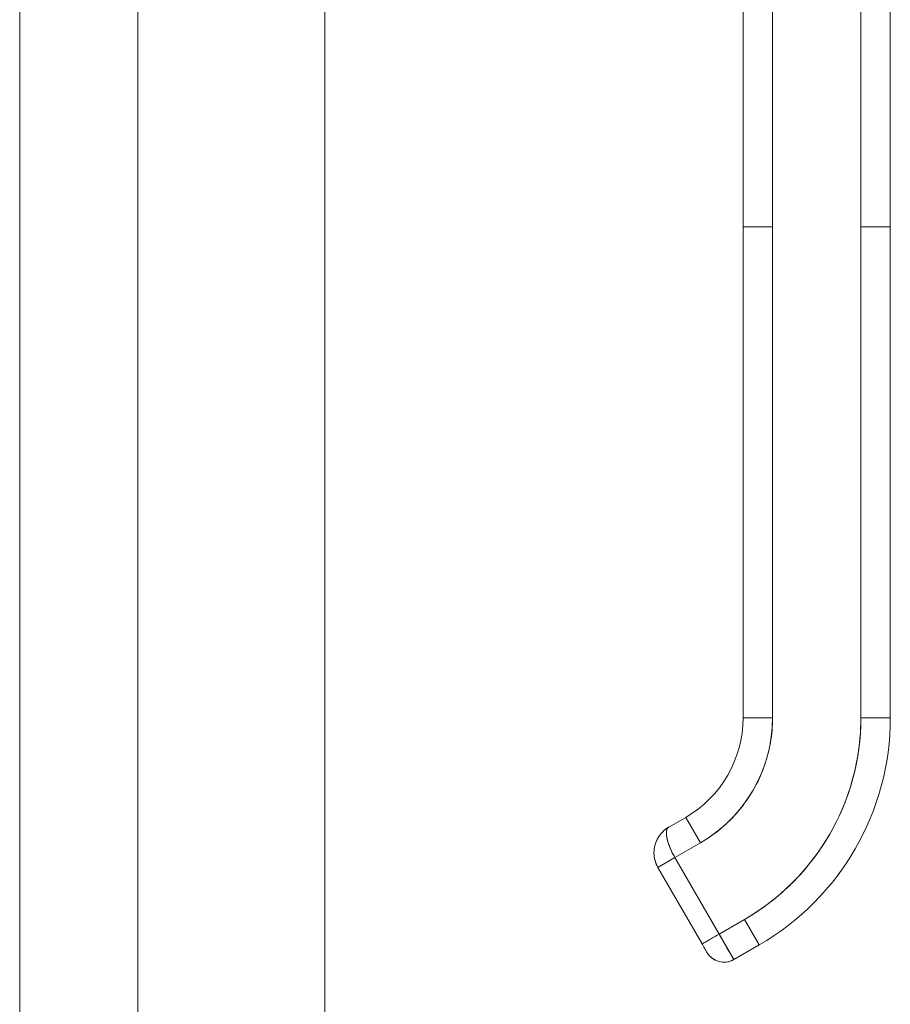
# Model space of a CAD drawing. Header units: inches. Extents: x 11 to 361, y 7 to 222.
# Tile 42 of 174: x 28.96 to 32.45, y 138.57 to 142.52. Entities that reach past the tile are written whole.
import ezdxf

# ---------------------------------------------------------------- set-up
doc = ezdxf.new("R2010")
doc.units = ezdxf.units.IN
doc.header["$LTSCALE"] = 22
doc.header["$MEASUREMENT"] = 0
doc.layers.add('Visible (ANSI)', color=7, linetype='Continuous', lineweight=5)

msp = doc.modelspace()

# ---------------------------------------------------------------- linework, layer by layer
at = {"layer": 'Visible (ANSI)'}
for p, q in [((30.18186, 174.5261), (30.18186, 115.5466)), ((28.95761, 151.8073), (28.95761, 138.2654)), ((29.43186, 138.39052), (29.43186, 151.68219)), ((31.8599, 141.6899), (31.8599, 142.61597)), ((31.97802, 142.61597), (31.97802, 141.6899)), ((32.33235, 141.6899), (32.33235, 142.61597)), ((32.45046, 142.61597), (32.45046, 141.6899)), ((31.8599, 141.6899), (31.97802, 141.6899)), ((31.85991, 139.72139), (31.85991, 141.6899)), ((31.97802, 141.6899), (31.85991, 141.6899)), ((31.85991, 141.6899), (31.85991, 141.23714)), ((31.97802, 139.72139), (31.97802, 141.6899)), ((31.97802, 141.6899), (31.97802, 139.72139)), ((32.33235, 141.6899), (32.45046, 141.6899)), ((32.45046, 141.6899), (32.33235, 141.6899)), ((32.33235, 139.72139), (32.33235, 141.6899)), ((32.33235, 141.6899), (32.33235, 139.72139)), ((32.45046, 141.6899), (32.45046, 139.72139)), ((32.45046, 139.72139), (32.45046, 141.6899)), ((31.85991, 141.23714), (31.85991, 141.13872)), ((31.85991, 141.13872), (31.85991, 140.52848)), ((31.85991, 140.52848), (31.85991, 140.43005)), ((31.85991, 140.43005), (31.85991, 139.81982)), ((31.85991, 139.81982), (31.85991, 139.72139)), ((31.85991, 139.72139), (31.97802, 139.72139)), ((31.97802, 139.72139), (31.85991, 139.72139)), ((32.33235, 139.72139), (32.45046, 139.72139)), ((32.45046, 139.72139), (32.33235, 139.72139)), ((31.56138, 139.28307), (31.62957, 139.32244)), ((31.62957, 139.32244), (31.56138, 139.28307)), ((31.68862, 139.22015), (31.62957, 139.32244)), ((31.62957, 139.32244), (31.68862, 139.22015)), ((31.58634, 139.1611), (31.68862, 139.22015)), ((31.68862, 139.22015), (31.58634, 139.1611)), ((31.58634, 139.1611), (31.51815, 139.12173)), ((31.58609, 139.16095), (31.51815, 139.12173)), ((31.58634, 139.1611), (31.7635, 138.85424)), ((31.7635, 138.85424), (31.58634, 139.1611)), ((31.69531, 138.81487), (31.51815, 139.12173)), ((31.86579, 138.91329), (31.7635, 138.85424)), ((31.76351, 138.85424), (31.86579, 138.91329)), ((31.86579, 138.91329), (31.92485, 138.81101)), ((31.92485, 138.81101), (31.86579, 138.91329)), ((31.69531, 138.81487), (31.7635, 138.85424)), ((31.7635, 138.85424), (31.82256, 138.75195)), ((31.82256, 138.75195), (31.92485, 138.81101)), ((31.92485, 138.81101), (31.82256, 138.75195))]:
    msp.add_line(p, q, dxfattribs=at)
for centre, radius, start, end in [((31.39923, 139.72139), 0.46067, 300, 0), ((31.39923, 139.72139), 0.46067, 300, 0), ((31.39923, 139.72139), 0.57878, 300, 0), ((31.39923, 139.72139), 0.93311, 300, 0), ((31.39923, 139.72139), 1.05122, 300, 0), ((31.39923, 139.72139), 1.05122, 300, 0), ((31.78319, 138.82014), 0.07874, 210, 300), ((31.78319, 138.82014), 0.07874, 209.99741, 300.00164)]:
    msp.add_arc(centre, radius, start, end, dxfattribs=at)
msp.add_ellipse((31.76349, 138.85426), major_axis=(0.05907, -0.10231), ratio=0.0000283, start_param=0.0002121, end_param=1.5705851, dxfattribs=at)
for points, knots in [([(31.68862, 139.22015), (31.71783, 139.23702), (31.74518, 139.25613), (31.7709, 139.27771), (31.79663, 139.29929), (31.82073, 139.32332), (31.84248, 139.34921), (31.86423, 139.37509), (31.88363, 139.40283), (31.90049, 139.43203), (31.91735, 139.46124), (31.93167, 139.49192), (31.94321, 139.5237), (31.95474, 139.55548), (31.9635, 139.58836), (31.96932, 139.62141), (31.97513, 139.65446), (31.97802, 139.68769), (31.97802, 139.72139)], [0, 0, 0, 0, 0.1666667, 0.1666667, 0.1666667, 0.3333333, 0.3333333, 0.3333333, 0.5, 0.5, 0.5, 0.6666667, 0.6666667, 0.6666667, 0.8333333, 0.8333333, 0.8333333, 1, 1, 1, 1]), ([(32.33235, 139.72139), (32.33232, 139.66686), (32.32765, 139.61316), (32.31825, 139.55985), (32.30886, 139.50653), (32.29473, 139.4536), (32.27614, 139.40243), (32.25754, 139.35126), (32.23448, 139.30185), (32.20731, 139.2548), (32.18015, 139.20776), (32.14889, 139.16308), (32.11387, 139.12139), (32.07885, 139.07971), (32.04006, 139.04102), (31.9986, 139.00623), (31.95713, 138.97145), (31.91298, 138.94057), (31.86579, 138.91329)], [0, 0, 0, 0, 0.1666667, 0.1666667, 0.1666667, 0.3333333, 0.3333333, 0.3333333, 0.5, 0.5, 0.5, 0.6666667, 0.6666667, 0.6666667, 0.8333333, 0.8333333, 0.8333333, 1, 1, 1, 1]), ([(31.56121, 139.28297), (31.55202, 139.27764), (31.5436, 139.2711), (31.53622, 139.2636), (31.5288, 139.25605), (31.52243, 139.24752), (31.51732, 139.23839), (31.51222, 139.22925), (31.50837, 139.2195), (31.50587, 139.20949), (31.50336, 139.19948), (31.50219, 139.18922), (31.50234, 139.17909), (31.50248, 139.16896), (31.50393, 139.15895), (31.5066, 139.1493), (31.50927, 139.13965), (31.51317, 139.13035), (31.51815, 139.12173)], [0.00103493, 0.00103493, 0.00103493, 0.00103493, 0.16666667, 0.16666667, 0.16666667, 0.33333333, 0.33333333, 0.33333333, 0.5, 0.5, 0.5, 0.66666667, 0.66666667, 0.66666667, 0.83333333, 0.83333333, 0.83333333, 1, 1, 1, 1]), ([(31.51815, 139.12173), (31.5161, 139.12528), (31.51418, 139.12902), (31.51246, 139.13291), (31.51017, 139.13808), (31.50822, 139.14352), (31.50668, 139.14905), (31.50582, 139.1521), (31.50509, 139.15519), (31.50448, 139.1583), (31.50316, 139.16508), (31.50245, 139.17196), (31.50234, 139.1789), (31.50232, 139.1799), (31.50232, 139.1809), (31.50233, 139.1819), (31.50239, 139.18876), (31.50305, 139.19564), (31.50433, 139.20249), (31.50476, 139.20476), (31.50526, 139.20703), (31.50582, 139.20929), (31.50674, 139.21301), (31.50785, 139.2167), (31.50915, 139.22034), (31.51096, 139.22544), (31.51314, 139.23044), (31.51564, 139.23527), (31.51617, 139.23629), (31.51672, 139.2373), (31.51728, 139.23831), (31.51903, 139.24145), (31.52091, 139.24449), (31.52294, 139.24745), (31.52534, 139.25095), (31.52794, 139.25435), (31.53072, 139.25761), (31.53247, 139.25965), (31.5343, 139.26164), (31.53619, 139.26356), (31.53699, 139.26438), (31.5378, 139.26518), (31.53862, 139.26597), (31.54112, 139.26836), (31.54372, 139.27065), (31.54642, 139.27283), (31.54888, 139.2748), (31.55141, 139.27667), (31.55401, 139.27844), (31.55641, 139.28008), (31.55887, 139.28162), (31.56138, 139.28307)], [0, 0, 0, 0, 0.07152936, 0.07152936, 0.07152936, 0.16666667, 0.16666667, 0.16666667, 0.21910874, 0.21910874, 0.21910874, 0.33333333, 0.33333333, 0.33333333, 0.34976545, 0.34976545, 0.34976545, 0.46250656, 0.46250656, 0.46250656, 0.5, 0.5, 0.5, 0.56179572, 0.56179572, 0.56179572, 0.64834563, 0.64834563, 0.64834563, 0.66666667, 0.66666667, 0.66666667, 0.72373627, 0.72373627, 0.72373627, 0.79099886, 0.79099886, 0.79099886, 0.83333333, 0.83333333, 0.83333333, 0.8512295, 0.8512295, 0.8512295, 0.90536579, 0.90536579, 0.90536579, 0.95456788, 0.95456788, 0.95456788, 0.99998651, 0.99998651, 0.99998651, 0.99998651]), ([(31.58634, 139.1611), (31.58143, 139.1696), (31.57683, 139.17837), (31.5727, 139.1872), (31.56857, 139.19603), (31.56491, 139.2049), (31.56189, 139.21338), (31.55888, 139.22186), (31.5565, 139.22995), (31.55487, 139.23759), (31.55324, 139.24524), (31.55237, 139.2524), (31.55228, 139.25856), (31.55218, 139.26472), (31.55284, 139.26991), (31.55434, 139.27403), (31.55583, 139.27816), (31.55815, 139.28121), (31.56138, 139.28307)], [0, 0, 0, 0, 0.16666667, 0.16666667, 0.16666667, 0.33333333, 0.33333333, 0.33333333, 0.5, 0.5, 0.5, 0.66666667, 0.66666667, 0.66666667, 0.83333333, 0.83333333, 0.83333333, 1, 1, 1, 1]), ([(31.56138, 139.28307), (31.56047, 139.28254), (31.55965, 139.28195), (31.5589, 139.28127), (31.55809, 139.28054), (31.55736, 139.27971), (31.55672, 139.27879), (31.556, 139.27777), (31.55539, 139.27664), (31.55487, 139.2754), (31.5546, 139.27477), (31.55435, 139.2741), (31.55413, 139.27341), (31.55386, 139.27258), (31.55362, 139.27171), (31.55341, 139.2708), (31.55298, 139.26891), (31.55267, 139.26685), (31.55249, 139.26461), (31.55229, 139.26221), (31.55224, 139.25958), (31.55234, 139.2568), (31.55235, 139.25665), (31.55235, 139.2565), (31.55236, 139.25635), (31.55249, 139.25306), (31.55284, 139.24951), (31.55339, 139.24578), (31.55393, 139.2421), (31.55467, 139.23823), (31.55562, 139.23426), (31.55575, 139.23369), (31.55589, 139.23312), (31.55603, 139.23254), (31.55739, 139.22713), (31.5591, 139.22152), (31.56105, 139.21586), (31.56187, 139.21348), (31.56273, 139.21109), (31.56363, 139.20871), (31.56532, 139.20422), (31.56711, 139.19975), (31.569, 139.19538), (31.57074, 139.19134), (31.57256, 139.18739), (31.57443, 139.18355), (31.57631, 139.17968), (31.57823, 139.17595), (31.58017, 139.17232), (31.58222, 139.16847), (31.5843, 139.16474), (31.58634, 139.1611)], [0, 0, 0, 0, 0.042575, 0.042575, 0.042575, 0.0890211, 0.0890211, 0.0890211, 0.1404414, 0.1404414, 0.1404414, 0.1666667, 0.1666667, 0.1666667, 0.1980535, 0.1980535, 0.1980535, 0.2632945, 0.2632945, 0.2632945, 0.3333333, 0.3333333, 0.3333333, 0.3370893, 0.3370893, 0.3370893, 0.4191182, 0.4191182, 0.4191182, 0.5, 0.5, 0.5, 0.5115565, 0.5115565, 0.5115565, 0.6207331, 0.6207331, 0.6207331, 0.6666667, 0.6666667, 0.6666667, 0.7532678, 0.7532678, 0.7532678, 0.8333333, 0.8333333, 0.8333333, 0.9142982, 0.9142982, 0.9142982, 1, 1, 1, 1]), ([(31.69531, 138.81487), (31.69531, 138.81487), (31.69645, 138.81552), (31.69865, 138.8168), (31.70086, 138.81807), (31.70415, 138.81997), (31.70835, 138.82239), (31.71255, 138.82482), (31.71766, 138.82777), (31.72344, 138.83111), (31.72921, 138.83444), (31.73565, 138.83816), (31.74243, 138.84207), (31.74922, 138.84599), (31.75636, 138.85011), (31.7635, 138.85424)], [0.00002785, 0.00002785, 0.00002785, 0.00002785, 0.2, 0.2, 0.2, 0.4, 0.4, 0.4, 0.6, 0.6, 0.6, 0.8, 0.8, 0.8, 1, 1, 1, 1]), ([(31.71446, 138.7817), (31.71398, 138.78254), (31.71315, 138.78398), (31.71093, 138.78782), (31.70953, 138.79025), (31.70632, 138.7958), (31.70448, 138.79899), (31.70059, 138.80573), (31.69849, 138.80936), (31.69604, 138.81361), (31.69568, 138.81424), (31.69531, 138.81487)], [0, 0, 0, 0, 0.03216606, 0.03216606, 0.06394741, 0.06394741, 0.09582327, 0.09582327, 0.12770427, 0.12770427, 0.1332424, 0.1332424, 0.1332424, 0.1332424])]:
    msp.add_open_spline(points, degree=3, knots=knots, dxfattribs=at)
msp.add_open_spline([(31.715, 138.78077), (31.715, 138.78077), (31.71481, 138.78109), (31.71446, 138.7817)], degree=3, dxfattribs=at)

doc.saveas('drawing.dxf')
